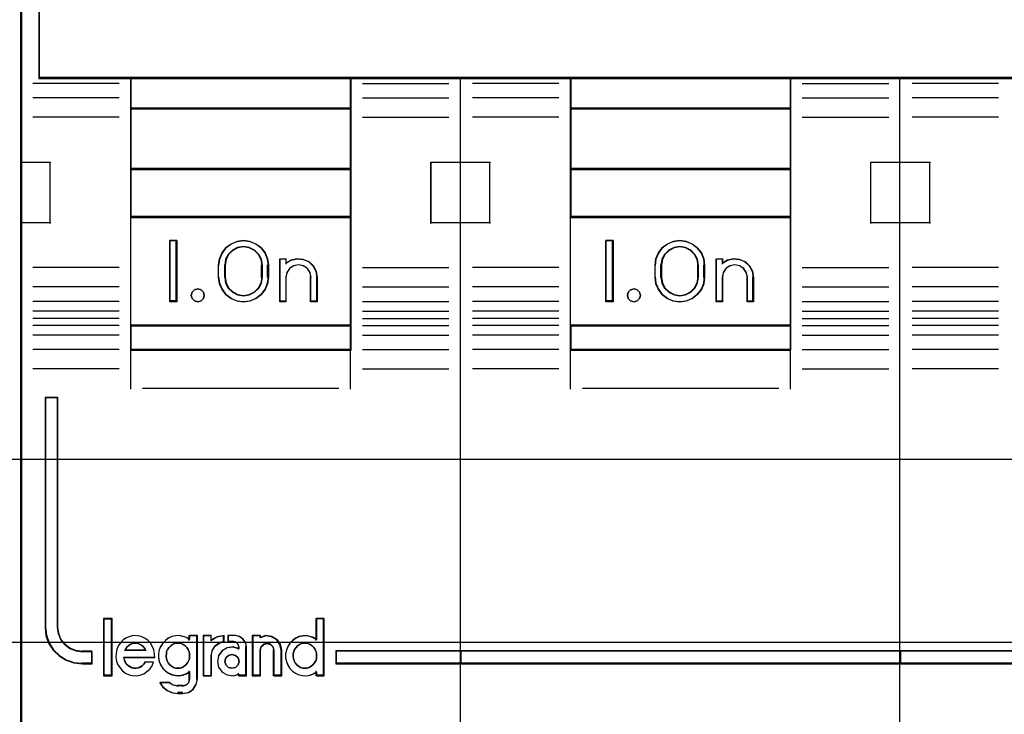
# Model space of a CAD drawing. Extents: x -631805 to -376315, y -40155 to 84873.
# Tile 99 of 256: x -613744 to -613341, y -33094 to -32809. Entities that reach past the tile are written whole.
import ezdxf

# ---------------------------------------------------------------- set-up
doc = ezdxf.new("R2010")
doc.units = 0
doc.header["$MEASUREMENT"] = 0
doc.layers.get('0').update_dxf_attribs({"color": 252})
doc.layers.add('30', color=7, linetype='Continuous')
doc.layers.add('45', color=8, linetype='Continuous')

# ---------------------------------------------------------------- blocks, each defined once
blk = doc.blocks.new('*U1049')
at = {"layer": '30', "color": 7}
blk.add_lwpolyline([(499.9802, -292.478694), (844.087401, -292.478694), (844.087401, -328.453624), (499.9802, -328.453624), (499.9802, -292.478694)], close=True, dxfattribs=at)
for points in [[(499.9802, -292.478694), (844.087401, -292.478694), (844.087401, -328.453624), (499.9802, -328.453624), (499.9802, -292.478694)], [(499.9802, -299.972919), (844.087401, -299.972919), (844.087401, -320.959398), (499.9802, -320.959398), (499.9802, -299.972919)]]:
    blk.add_lwpolyline(points, dxfattribs=at)
blk = doc.blocks.new('*U1051')
at = {"layer": '45', "color": 7}
blk.add_lwpolyline([(617.997449, -268.987078), (636.002237, -268.987078), (636.002237, -268.987078), (636.002237, -352.016739), (636.002237, -352.016739), (617.997449, -352.016739), (617.997449, -352.016739), (599.998509, -352.016739), (599.998509, -352.016739), (599.998509, -268.987078), (599.998509, -268.987078), (617.997449, -268.987078), (617.997449, -268.987078)], close=True, dxfattribs=at)
at = {"layer": '45', "color": 59}
blk.add_lwpolyline([(617.99745, -268.992375), (635.996935, -268.992375), (635.996935, -352.011443), (617.99745, -352.011443), (600.003811, -352.011443), (600.003811, -268.992375), (617.99745, -268.992375)], close=True, dxfattribs=at)
blk = doc.blocks.new('*U1052')
at = {"layer": '45', "color": 7}
for points in [[(653.994119, -268.997671), (635.970424, -268.997671), (635.970424, -351.066058), (653.994119, -351.066058), (672.006668, -351.066058), (690.030363, -351.066058), (690.030363, -268.997671), (672.006668, -268.997671), (653.994119, -268.997671)], [(658.497457, -305.340691), (667.503601, -305.340691), (672.006674, -305.340691), (676.515319, -305.340691), (685.527037, -305.340691), (689.272166, -305.340691), (689.272166, -301.924822), (689.272166, -301.287119), (681.770761, -301.043129), (674.263783, -300.876771), (666.756805, -300.799138), (659.244253, -300.799138), (651.737275, -300.876771), (644.224724, -301.043129), (636.723319, -301.287119), (636.723319, -301.924822), (636.723319, -305.340691), (640.474021, -305.340691), (649.480166, -305.340691), (653.994384, -305.340691), (658.497457, -305.340691)], [(649.506617, -306.59326), (649.506617, -305.303618), (640.471885, -305.303618), (640.471885, -306.59326), (649.506617, -306.59326)], [(658.483027, -305.303618), (658.483027, -306.59326), (667.51776, -306.59326), (667.51776, -305.303618), (658.483027, -305.303618)], [(649.506617, -306.558834), (640.471885, -306.558834), (640.471885, -309.069267), (649.506617, -309.069267), (649.506617, -306.558834)], [(658.483027, -306.558834), (658.483027, -309.069267), (667.51776, -309.069267), (667.51776, -306.558834), (658.483027, -306.558834)], [(649.506617, -311.042129), (649.506617, -309.032193), (640.471885, -309.032193), (640.471885, -311.042129), (649.506617, -311.042129)], [(667.51776, -311.042129), (667.51776, -309.032193), (658.483027, -309.032193), (658.483027, -311.042129), (667.51776, -311.042129)], [(649.506617, -315.485701), (649.506617, -311.007703), (640.471885, -311.007703), (640.471885, -315.485701), (649.506617, -315.485701)], [(658.483027, -311.007703), (658.483027, -315.485701), (667.51776, -315.485701), (667.51776, -311.007703), (658.483027, -311.007703)], [(642.367376, -311.987513), (642.367376, -314.497946), (642.081064, -314.497946), (642.081064, -311.987513), (642.367376, -311.987513)], [(644.079945, -312.991686), (644.119637, -312.735064), (644.221702, -312.495179), (644.38047, -312.283186), (644.59594, -312.126982), (644.839762, -312.026564), (645.100594, -311.987513), (645.361427, -312.026564), (645.610919, -312.126982), (645.820719, -312.283186), (645.985157, -312.495179), (646.087222, -312.735064), (646.121244, -312.991686), (646.121244, -313.493773), (646.087222, -313.755974), (645.985157, -313.99586), (645.820719, -314.202273), (645.610919, -314.358478), (645.361427, -314.464474), (645.100594, -314.497946), (644.839762, -314.464474), (644.59594, -314.358478), (644.38047, -314.202273), (644.221702, -313.99586), (644.119637, -313.755974), (644.079945, -313.493773), (644.079945, -312.991686)], [(660.232711, -311.987513), (660.232711, -314.497946), (659.941097, -314.497946), (659.941097, -311.987513), (660.232711, -311.987513)], [(663.477099, -312.126982), (663.681036, -312.283186), (663.850984, -312.495179), (663.952952, -312.735064), (663.981277, -312.991686), (663.981277, -313.493773), (663.952952, -313.755974), (663.850984, -313.99586), (663.681036, -314.202273), (663.477099, -314.358478), (663.233507, -314.464474), (662.97292, -314.497946), (662.701004, -314.464474), (662.457412, -314.358478), (662.24781, -314.202273), (662.089192, -313.99586), (661.981559, -313.755974), (661.953234, -313.493773), (661.953234, -312.991686), (661.981559, -312.735064), (662.089192, -312.495179), (662.24781, -312.283186), (662.457412, -312.126982), (662.701004, -312.026564), (662.97292, -311.987513), (663.233507, -312.026564), (663.477099, -312.126982)], [(645.874697, -313.49331), (645.874697, -312.989502), (645.834775, -312.754391), (645.726415, -312.552868), (645.555321, -312.384932), (645.338601, -312.272975), (645.099068, -312.23379), (644.859536, -312.272975), (644.654222, -312.384932), (644.477425, -312.552868), (644.369065, -312.754391), (644.329143, -312.989502), (644.329143, -313.49331), (644.369065, -313.72842), (644.477425, -313.941139), (644.654222, -314.103477), (644.859536, -314.209836), (645.099068, -314.249021), (645.338601, -314.209836), (645.555321, -314.103477), (645.726415, -313.941139), (645.834775, -313.72842), (645.874697, -313.49331)], [(663.737382, -313.49331), (663.737382, -312.989502), (663.697449, -312.754391), (663.589061, -312.552868), (663.417922, -312.384932), (663.201146, -312.272975), (662.97296, -312.23379), (662.733365, -312.272975), (662.516589, -312.384932), (662.34545, -312.552868), (662.237062, -312.754391), (662.197129, -312.989502), (662.197129, -313.49331), (662.237062, -313.72842), (662.34545, -313.941139), (662.516589, -314.103477), (662.733365, -314.209836), (662.97296, -314.249021), (663.201146, -314.209836), (663.417922, -314.103477), (663.589061, -313.941139), (663.697449, -313.72842), (663.737382, -313.49331)], [(646.585175, -314.497946), (646.585175, -312.734288), (646.836245, -312.734288), (646.836245, -312.91964), (647.053078, -312.790455), (647.292736, -312.734288), (647.549512, -312.756755), (647.777757, -312.852239), (647.960353, -313.026358), (648.080182, -313.239795), (648.120125, -313.486932), (648.120125, -314.497946), (647.863349, -314.497946), (647.863349, -313.486932), (647.829112, -313.295962), (647.720696, -313.133077), (647.549512, -313.020742), (647.355503, -312.981424), (647.155788, -313.020742), (646.99031, -313.133077), (646.876188, -313.295962), (646.836245, -313.486932), (646.836245, -314.497946), (646.585175, -314.497946)], [(665.410137, -312.756755), (665.637988, -312.852239), (665.825965, -313.026358), (665.93989, -313.239795), (665.985461, -313.486932), (665.985461, -314.497946), (665.734824, -314.497946), (665.734824, -313.486932), (665.689254, -313.295962), (665.581025, -313.133077), (665.415833, -313.020742), (665.216463, -312.981424), (665.02279, -313.020742), (664.851901, -313.133077), (664.743672, -313.295962), (664.709494, -313.486932), (664.709494, -314.497946), (664.453162, -314.497946), (664.453162, -312.734288), (664.709494, -312.734288), (664.709494, -312.91964), (664.91456, -312.790455), (665.165196, -312.734288), (665.410137, -312.756755)], [(643.455715, -314.095783), (643.491415, -314.231809), (643.455715, -314.367834), (643.360513, -314.462461), (643.223661, -314.497946), (643.092758, -314.462461), (642.991606, -314.367834), (642.955906, -314.231809), (642.991606, -314.095783), (643.092758, -314.001156), (643.223661, -313.965671), (643.360513, -314.001156), (643.455715, -314.095783)], [(661.317492, -314.095783), (661.359402, -314.231809), (661.317492, -314.367834), (661.221697, -314.462461), (661.095966, -314.497946), (660.952274, -314.462461), (660.856479, -314.367834), (660.826544, -314.231809), (660.856479, -314.095783), (660.952274, -314.001156), (661.095966, -313.965671), (661.221697, -314.001156), (661.317492, -314.095783)], [(649.506617, -315.451275), (640.471885, -315.451275), (640.471885, -316.476104), (649.506617, -316.476104), (649.506617, -315.451275)], [(658.483027, -315.451275), (658.483027, -316.476104), (667.51776, -316.476104), (667.51776, -315.451275), (658.483027, -315.451275)], [(637.483012, -327.840681), (637.483012, -318.422484), (636.977818, -318.422484), (636.977818, -327.840681), (637.011876, -328.171725), (637.119727, -328.480699), (637.307046, -328.767603), (637.551128, -328.999334), (637.834945, -329.175891), (638.158496, -329.291756), (638.504753, -329.324861), (638.907773, -329.324861), (638.907773, -328.833812), (638.504753, -328.833812), (638.237965, -328.79519), (637.988206, -328.701395), (637.783858, -328.54139), (637.619244, -328.331729), (637.522747, -328.094481), (637.483012, -327.840681)], [(637.483012, -327.840681), (637.483012, -318.422484), (636.977818, -318.422484), (636.977818, -327.840681), (637.011876, -328.171725), (637.119727, -328.480699), (637.307046, -328.767603), (637.551128, -328.999334), (637.834945, -329.175891), (638.158496, -329.291756), (638.504753, -329.324861), (638.907773, -329.324861), (638.907773, -328.833812), (638.504753, -328.833812), (638.237965, -328.79519), (637.988206, -328.701395), (637.783858, -328.54139), (637.619244, -328.331729), (637.522747, -328.094481), (637.483012, -327.840681)], [(639.697782, -329.804173), (639.697782, -327.497647), (639.38496, -327.497647), (639.38496, -329.804173), (639.697782, -329.804173)], [(654.018682, -328.80053), (648.875671, -328.80053), (648.875671, -329.324861), (654.018682, -329.324861), (654.018682, -328.80053)], [(653.981567, -328.80053), (653.981567, -329.324861), (672.01922, -329.324861), (672.01922, -328.80053), (653.981567, -328.80053)], [(672.01922, -329.324861), (672.01922, -328.80053), (653.981567, -328.80053), (653.981567, -329.324861), (672.01922, -329.324861)], [(671.982106, -328.80053), (671.982106, -329.324861), (689.022969, -329.324861), (689.022969, -328.80053), (671.982106, -328.80053)]]:
    blk.add_lwpolyline(points, close=True, dxfattribs=at)
at = {"layer": '45', "color": 139}
for points in [[(653.994119, -268.997671), (635.970424, -268.997671), (635.970424, -351.066058), (653.994119, -351.066058), (672.006668, -351.066058), (690.030363, -351.066058), (690.030363, -268.997671), (672.006668, -268.997671), (653.994119, -268.997671)], [(653.999419, -269.016208), (635.986331, -269.016208), (635.986331, -351.05017), (653.999419, -351.05017), (672.001368, -351.05017), (690.014456, -351.05017), (690.014456, -269.016208), (672.001368, -269.016208), (653.999419, -269.016208)], [(643.491415, -314.231809), (643.455715, -314.095783), (643.360513, -314.001156), (643.223661, -313.965671), (643.092758, -314.001156), (642.991606, -314.095783), (642.955906, -314.231809), (642.991606, -314.367834), (643.092758, -314.462461), (643.223661, -314.497946), (643.360513, -314.462461), (643.455715, -314.367834), (643.491415, -314.231809)], [(661.359402, -314.231809), (661.317492, -314.095783), (661.221697, -314.001156), (661.095966, -313.965671), (660.952274, -314.001156), (660.856479, -314.095783), (660.826544, -314.231809), (660.856479, -314.367834), (660.952274, -314.462461), (661.095966, -314.497946), (661.221697, -314.462461), (661.317492, -314.367834), (661.359402, -314.231809)], [(642.415332, -329.512878), (642.502007, -329.50717), (642.59446, -329.478629), (642.675356, -329.427255), (642.744696, -329.375881), (642.808257, -329.295966), (642.854484, -329.210343), (642.889154, -329.119012), (642.894932, -329.021973), (642.894932, -328.924933), (642.871819, -328.827894), (642.831371, -328.742271), (642.779366, -328.656648), (642.715804, -328.593857), (642.634908, -328.542483), (642.548234, -328.502526), (642.461559, -328.485401), (642.369106, -328.485401), (642.276653, -328.502526), (642.189978, -328.542483), (642.120639, -328.593857), (642.051299, -328.656648), (641.993516, -328.742271), (641.953068, -328.827894), (641.941511, -328.924933), (641.929955, -329.021973), (641.94729, -329.119012), (641.976181, -329.210343), (642.016629, -329.295966), (642.080191, -329.375881), (642.14953, -329.427255), (642.236205, -329.478629), (642.32288, -329.50717), (642.415332, -329.512878)], [(647.616666, -329.512878), (647.703341, -329.50717), (647.790015, -329.478629), (647.87669, -329.427255), (647.94603, -329.375881), (648.009591, -329.295966), (648.055818, -329.210343), (648.090487, -329.119012), (648.096266, -329.021973), (648.096266, -328.924933), (648.073153, -328.827894), (648.032704, -328.742271), (647.9807, -328.656648), (647.917138, -328.593857), (647.836242, -328.542483), (647.749567, -328.502526), (647.657114, -328.485401), (647.57044, -328.485401), (647.477987, -328.502526), (647.391312, -328.542483), (647.316194, -328.593857), (647.252633, -328.656648), (647.19485, -328.742271), (647.16018, -328.827894), (647.131288, -328.924933), (647.131288, -329.021973), (647.148623, -329.119012), (647.171737, -329.210343), (647.217963, -329.295966), (647.281524, -329.375881), (647.350864, -329.427255), (647.437539, -329.478629), (647.524213, -329.50717), (647.616666, -329.512878)], [(644.917673, -329.231138), (644.876203, -329.084399), (644.769567, -328.984616), (644.627384, -328.943529), (644.485202, -328.984616), (644.378566, -329.084399), (644.337096, -329.231138), (644.378566, -329.372008), (644.485202, -329.477661), (644.627384, -329.512878), (644.769567, -329.477661), (644.876203, -329.372008), (644.917673, -329.231138)]]:
    blk.add_lwpolyline(points, close=True, dxfattribs=at)
for points in [[(636.723319, -297.478375), (636.723319, -305.340691)], [(640.005302, -305.557839), (636.47147, -305.557839)], [(689.272166, -305.303618), (636.723319, -305.303618)], [(640.471885, -305.303618), (640.471885, -316.476104)], [(640.471885, -305.303618), (649.506617, -305.303618)], [(649.472154, -305.303618), (649.472154, -316.476104)], [(649.978502, -305.557839), (653.509682, -305.557839)], [(653.981567, -351.066058), (653.981567, -305.303618)], [(658.011143, -305.557839), (654.477311, -305.557839)], [(658.483027, -305.303618), (658.483027, -316.476104)], [(658.483027, -305.303618), (667.51776, -305.303618)], [(667.483296, -305.303618), (667.483296, -316.476104)], [(667.984342, -305.557839), (671.523476, -305.557839)], [(671.982106, -351.066058), (671.982106, -305.303618)], [(676.022285, -305.557839), (672.488453, -305.557839)], [(640.005302, -306.145725), (636.47147, -306.145725)], [(649.978502, -306.145725), (653.509682, -306.145725)], [(658.011143, -306.145725), (654.477311, -306.145725)], [(667.984342, -306.145725), (671.523476, -306.145725)], [(676.022285, -306.145725), (672.488453, -306.145725)], [(640.471885, -306.558834), (649.506617, -306.558834)], [(658.483027, -306.558834), (667.51776, -306.558834)], [(640.005302, -306.937518), (636.47147, -306.937518)], [(649.978502, -306.937518), (653.509682, -306.937518)], [(658.011143, -306.937518), (654.477311, -306.937518)], [(667.984342, -306.937518), (671.523476, -306.937518)], [(676.022285, -306.937518), (672.488453, -306.937518)], [(635.970424, -308.78062), (637.208458, -308.78062)], [(637.173995, -308.78062), (637.173995, -311.285757)], [(652.772694, -311.285757), (652.772694, -308.78062)], [(652.772694, -308.78062), (654.018682, -308.78062)], [(653.981567, -308.78062), (655.214299, -308.78062)], [(655.179836, -308.78062), (655.179836, -311.285757)], [(670.786488, -311.285757), (670.786488, -308.78062)], [(670.786488, -308.78062), (672.01922, -308.78062)], [(671.982106, -308.78062), (673.228093, -308.78062)], [(673.190978, -308.78062), (673.190978, -311.285757)], [(640.471885, -309.032193), (649.506617, -309.032193)], [(658.483027, -309.032193), (667.51776, -309.032193)], [(635.970424, -311.248683), (637.208458, -311.248683)], [(640.471885, -311.007703), (649.506617, -311.007703)], [(652.772694, -311.248683), (654.018682, -311.248683)], [(653.981567, -311.248683), (655.214299, -311.248683)], [(658.483027, -311.007703), (667.51776, -311.007703)], [(670.786488, -311.248683), (672.01922, -311.248683)], [(671.982106, -311.248683), (673.228093, -311.248683)], [(642.367376, -311.987513), (642.081064, -311.987513)], [(642.081064, -311.987513), (642.081064, -314.497946)], [(642.330261, -311.987513), (642.330261, -314.497946)], [(646.121244, -313.012342), (646.087222, -312.750441), (645.985157, -312.505621), (645.820719, -312.289268), (645.610919, -312.12985), (645.361427, -312.027368), (645.100594, -311.987513), (644.839762, -312.027368), (644.59594, -312.12985), (644.38047, -312.289268), (644.221702, -312.505621), (644.119637, -312.750441), (644.079945, -313.012342)], [(660.232711, -311.987513), (659.941097, -311.987513)], [(659.941097, -311.987513), (659.941097, -314.497946)], [(660.198248, -311.987513), (660.198248, -314.497946)], [(663.981277, -313.012342), (663.952952, -312.750441), (663.850984, -312.505621), (663.681036, -312.289268), (663.477099, -312.12985), (663.233507, -312.027368), (662.97292, -311.987513), (662.701004, -312.027368), (662.457412, -312.12985), (662.24781, -312.289268), (662.089192, -312.505621), (661.981559, -312.750441), (661.953234, -313.012342)], [(645.874697, -313.012342), (645.834775, -312.770126), (645.726415, -312.562512), (645.555321, -312.3895), (645.338601, -312.274159), (645.099068, -312.23379), (644.859536, -312.274159), (644.654222, -312.3895), (644.477425, -312.562512), (644.369065, -312.770126), (644.329143, -313.012342)], [(663.737382, -313.012342), (663.697449, -312.770126), (663.589061, -312.562512), (663.417922, -312.3895), (663.201146, -312.274159), (662.97296, -312.23379), (662.733365, -312.274159), (662.516589, -312.3895), (662.34545, -312.562512), (662.237062, -312.770126), (662.197129, -313.012342)], [(646.585175, -312.734288), (646.866185, -312.734288)], [(646.585175, -312.734288), (646.585175, -314.497946)], [(646.831721, -312.734288), (646.831721, -312.951435)], [(648.120125, -313.507543), (648.080041, -313.253638), (647.95979, -313.034357), (647.776551, -312.855469), (647.547501, -312.75737), (647.28982, -312.734288), (647.049318, -312.791993), (646.831721, -312.924716)], [(664.453162, -312.734288), (664.739474, -312.734288)], [(664.453162, -312.734288), (664.453162, -314.497946)], [(664.702359, -312.734288), (664.702359, -312.951435)], [(665.985461, -313.507543), (665.939636, -313.253638), (665.825073, -313.034357), (665.636045, -312.855469), (665.406919, -312.75737), (665.16061, -312.734288), (664.908572, -312.791993), (664.702359, -312.924716)], [(640.005302, -313.097082), (636.47147, -313.097082)], [(644.079945, -313.507543), (644.079945, -312.977916)], [(644.329143, -313.507543), (644.329143, -312.977916)], [(645.840234, -313.507543), (645.840234, -312.977916)], [(646.084129, -313.507543), (646.084129, -312.977916)], [(647.868277, -313.507543), (647.833725, -313.307462), (647.724311, -313.136804), (647.551551, -313.019109), (647.355758, -312.977916), (647.154205, -313.019109), (646.987205, -313.136804), (646.872032, -313.307462), (646.831721, -313.507543)], [(649.978502, -313.097082), (653.509682, -313.097082)], [(658.011143, -313.097082), (654.477311, -313.097082)], [(661.953234, -313.507543), (661.953234, -312.977916)], [(662.197129, -313.507543), (662.197129, -312.977916)], [(663.700267, -313.507543), (663.700267, -312.977916)], [(663.946814, -313.507543), (663.946814, -312.977916)], [(665.741565, -313.507543), (665.695378, -313.307462), (665.585684, -313.136804), (665.418257, -313.019109), (665.216189, -312.977916), (665.019894, -313.019109), (664.846693, -313.136804), (664.736999, -313.307462), (664.702359, -313.507543)], [(667.984342, -313.097082), (671.523476, -313.097082)], [(676.022285, -313.097082), (672.488453, -313.097082)], [(644.079945, -313.470469), (644.119637, -313.738755), (644.221702, -313.984208), (644.38047, -314.195411), (644.59594, -314.355241), (644.839762, -314.463697), (645.100594, -314.497946), (645.361427, -314.463697), (645.610919, -314.355241), (645.820719, -314.195411), (645.985157, -313.984208), (646.087222, -313.738755), (646.121244, -313.470469)], [(644.329143, -313.470469), (644.369065, -313.712686), (644.477425, -313.931834), (644.654222, -314.099078), (644.859536, -314.208652), (645.099068, -314.249021), (645.338601, -314.208652), (645.555321, -314.099078), (645.726415, -313.931834), (645.834775, -313.712686), (645.874697, -313.470469)], [(646.831721, -313.470469), (646.831721, -314.497946)], [(647.833813, -313.470469), (647.833813, -314.497946)], [(648.083011, -313.470469), (648.083011, -314.497946)], [(661.953234, -313.470469), (661.981559, -313.738755), (662.089192, -313.984208), (662.24781, -314.195411), (662.457412, -314.355241), (662.701004, -314.463697), (662.97292, -314.497946), (663.233507, -314.463697), (663.477099, -314.355241), (663.681036, -314.195411), (663.850984, -313.984208), (663.952952, -313.738755), (663.981277, -313.470469)], [(662.197129, -313.470469), (662.237062, -313.712686), (662.34545, -313.931834), (662.516589, -314.099078), (662.733365, -314.208652), (662.97296, -314.249021), (663.201146, -314.208652), (663.417922, -314.099078), (663.589061, -313.931834), (663.697449, -313.712686), (663.737382, -313.470469)], [(664.702359, -313.470469), (664.702359, -314.497946)], [(665.707102, -313.470469), (665.707102, -314.497946)], [(665.950997, -313.470469), (665.950997, -314.497946)], [(640.005302, -313.883579), (636.47147, -313.883579)], [(649.978502, -313.883579), (653.509682, -313.883579)], [(658.011143, -313.883579), (654.477311, -313.883579)], [(667.984342, -313.883579), (671.523476, -313.883579)], [(676.022285, -313.883579), (672.488453, -313.883579)], [(640.005302, -314.484706), (636.47147, -314.484706)], [(642.367376, -314.460872), (642.081064, -314.460872)], [(646.585175, -314.460872), (646.866185, -314.460872)], [(647.833813, -314.460872), (648.120125, -314.460872)], [(649.978502, -314.484706), (653.509682, -314.484706)], [(658.011143, -314.484706), (654.477311, -314.484706)], [(660.232711, -314.460872), (659.941097, -314.460872)], [(664.453162, -314.460872), (664.739474, -314.460872)], [(665.707102, -314.460872), (665.985461, -314.460872)], [(667.984342, -314.484706), (671.523476, -314.484706)], [(676.022285, -314.484706), (672.488453, -314.484706)], [(640.005302, -314.879278), (636.47147, -314.879278)], [(649.978502, -314.879278), (653.509682, -314.879278)], [(658.011143, -314.879278), (654.477311, -314.879278)], [(667.984342, -314.879278), (671.523476, -314.879278)], [(676.022285, -314.879278), (672.488453, -314.879278)], [(640.005302, -315.175869), (636.47147, -315.175869)], [(649.978502, -315.175869), (653.509682, -315.175869)], [(658.011143, -315.175869), (654.477311, -315.175869)], [(667.984342, -315.175869), (671.523476, -315.175869)], [(676.022285, -315.175869), (672.488453, -315.175869)], [(640.005302, -315.461868), (636.47147, -315.461868)], [(640.471885, -315.451275), (649.506617, -315.451275)], [(649.978502, -315.461868), (653.509682, -315.461868)], [(658.011143, -315.461868), (654.477311, -315.461868)], [(658.483027, -315.451275), (667.51776, -315.451275)], [(667.984342, -315.461868), (671.523476, -315.461868)], [(676.022285, -315.461868), (672.488453, -315.461868)], [(640.005302, -315.869681), (636.47147, -315.869681)], [(649.978502, -315.869681), (653.509682, -315.869681)], [(658.011143, -315.869681), (654.477311, -315.869681)], [(667.984342, -315.869681), (671.523476, -315.869681)], [(676.022285, -315.869681), (672.488453, -315.869681)], [(640.005302, -316.457567), (636.47147, -316.457567)], [(640.471885, -316.441678), (649.506617, -316.441678)], [(640.471885, -316.441678), (640.471885, -318.078226)], [(649.472154, -316.441678), (649.472154, -318.078226)], [(649.978502, -316.457567), (653.509682, -316.457567)], [(658.011143, -316.457567), (654.477311, -316.457567)], [(658.483027, -316.441678), (667.51776, -316.441678)], [(658.483027, -316.441678), (658.483027, -318.078226)], [(667.483296, -316.441678), (667.483296, -318.078226)], [(667.984342, -316.457567), (671.523476, -316.457567)], [(676.022285, -316.457567), (672.488453, -316.457567)], [(640.005302, -317.244063), (636.47147, -317.244063)], [(649.978502, -317.244063), (653.509682, -317.244063)], [(658.011143, -317.244063), (654.477311, -317.244063)], [(667.984342, -317.244063), (671.523476, -317.244063)], [(676.022285, -317.244063), (672.488453, -317.244063)], [(640.964977, -318.041152), (649.010873, -318.041152)], [(658.978771, -318.041152), (667.022016, -318.041152)], [(636.977818, -318.422484), (636.977818, -327.844552)], [(636.977818, -318.422484), (637.510677, -318.422484)], [(637.473562, -318.422484), (637.473562, -327.844552)], [(639.369053, -327.47911), (639.369053, -329.820062)], [(639.369053, -327.47911), (639.716339, -327.47911)], [(639.679225, -327.47911), (639.679225, -329.820062)], [(648.061802, -327.47911), (648.061802, -328.37418)], [(648.061802, -327.47911), (648.403786, -327.47911)], [(648.369323, -327.47911), (648.369323, -329.820062)], [(636.977818, -327.810127), (637.012055, -328.147986), (637.120472, -328.46332), (637.308774, -328.756132), (637.554138, -328.992633), (637.839445, -329.172824), (638.164694, -329.291075), (638.512768, -329.324861)], [(637.473562, -327.810127), (637.513976, -328.072027), (637.612123, -328.316848), (637.779551, -328.5332), (637.987392, -328.698312), (638.24142, -328.795101), (638.512768, -328.834955)], [(641.463372, -329.072384), (641.451989, -328.914978), (641.429222, -328.763194), (641.366614, -328.611409), (641.286931, -328.482112), (641.17879, -328.364057), (641.047882, -328.274111), (640.90559, -328.212273), (640.751916, -328.184165), (640.598241, -328.172921), (640.444566, -328.206651), (640.307967, -328.268489), (640.177059, -328.352814), (640.068917, -328.465247), (639.972159, -328.594544), (639.915243, -328.746329), (639.881093, -328.898113), (639.875401, -329.055519), (639.90386, -329.218547), (639.960776, -329.370331), (640.046151, -329.499629), (640.142909, -329.623305), (640.273817, -329.713251), (640.416108, -329.780711), (640.5584, -329.808819), (640.712074, -329.820062), (640.865749, -329.797575), (641.013732, -329.735737), (641.14464, -329.651413), (641.258473, -329.544602), (641.355231, -329.415304), (641.417839, -329.269141)], [(642.894932, -328.341571), (642.768829, -328.257246), (642.619797, -328.206651), (642.465034, -328.172921), (642.321735, -328.184165), (642.166972, -328.212273), (642.023672, -328.279733), (641.903301, -328.3753), (641.794394, -328.487733), (641.708414, -328.617031), (641.651094, -328.763194), (641.622434, -328.9206), (641.622434, -329.078005), (641.651094, -329.235411), (641.708414, -329.375952), (641.794394, -329.516493), (641.903301, -329.628926), (642.023672, -329.713251), (642.166972, -329.780711), (642.321735, -329.808819), (642.465034, -329.820062), (642.619797, -329.797575), (642.768829, -329.741359), (642.894932, -329.657034)], [(642.860468, -328.172921), (642.860468, -328.37418)], [(642.860468, -328.172921), (643.213056, -328.172921)], [(643.178593, -328.172921), (643.178593, -329.973654)], [(643.443697, -328.172921), (643.443697, -329.820062)], [(643.443697, -328.172921), (643.790982, -328.172921)], [(644.305283, -328.172921), (644.013007, -328.232504), (643.756519, -328.384772)], [(643.756519, -328.172921), (643.756519, -328.384772)], [(644.268169, -328.172921), (644.268169, -328.440383)], [(644.464346, -328.172921), (644.464346, -328.440383)], [(644.766564, -328.172921), (644.464346, -328.172921)], [(645.222542, -328.670771), (645.192637, -328.481114), (645.078998, -328.321091), (644.917511, -328.214409), (644.7321, -328.172921)], [(645.461135, -328.172921), (645.461135, -329.820062)], [(645.461135, -328.172921), (645.813723, -328.172921)], [(646.667357, -328.784641), (646.609311, -328.539953), (646.470002, -328.341872), (646.255233, -328.207877), (646.011442, -328.172921), (645.77926, -328.248658)], [(645.77926, -328.172921), (645.77926, -328.278847)], [(648.096266, -328.341571), (647.964705, -328.257246), (647.827424, -328.206651), (647.672984, -328.172921), (647.524263, -328.184165), (647.369822, -328.212273), (647.226821, -328.279733), (647.106701, -328.3753), (646.99802, -328.487733), (646.91222, -328.617031), (646.855019, -328.763194), (646.826419, -328.9206), (646.826419, -329.078005), (646.855019, -329.235411), (646.91222, -329.375952), (646.99802, -329.516493), (647.106701, -329.628926), (647.226821, -329.713251), (647.369822, -329.780711), (647.524263, -329.808819), (647.672984, -329.820062), (647.827424, -329.797575), (647.964705, -329.741359), (648.096266, -329.657034)], [(641.102831, -328.784641), (641.056287, -328.697631), (640.992288, -328.62305), (640.922472, -328.5609), (640.841019, -328.52361), (640.753748, -328.48632), (640.666478, -328.480105), (640.579207, -328.48632), (640.491936, -328.52361), (640.416302, -328.5609), (640.346485, -328.62305), (640.282487, -328.697631), (640.235942, -328.784641)], [(644.305283, -328.403309), (644.096514, -328.479374), (643.911604, -328.61395), (643.798273, -328.801185), (643.756519, -329.017677)], [(644.464346, -328.403309), (644.684382, -328.403309)], [(644.917673, -328.670771), (644.879043, -328.53704), (644.78247, -328.441518), (644.647267, -328.403309)], [(646.354535, -328.784641), (646.31302, -328.629265), (646.212199, -328.52361), (646.069863, -328.480105), (645.921596, -328.52361), (645.808913, -328.629265), (645.77926, -328.784641)], [(638.475654, -328.80053), (638.907773, -328.80053)], [(638.873309, -328.80053), (638.873309, -329.324861)], [(640.235942, -328.750215), (641.102831, -328.750215)], [(643.443697, -329.820062), (643.790982, -329.820062), (643.790982, -328.980603)], [(644.917673, -328.709974), (644.679686, -328.636345), (644.435895, -328.670327), (644.226931, -328.789266), (644.076012, -328.993159), (644.029576, -329.231035), (644.076012, -329.468912), (644.226931, -329.667142), (644.435895, -329.78608), (644.679686, -329.820062), (644.917673, -329.752097)], [(644.880558, -328.636345), (644.880558, -328.742271)], [(645.188079, -328.636345), (645.188079, -329.820062)], [(645.77926, -328.750215), (645.77926, -329.820062)], [(646.31742, -328.750215), (646.31742, -329.820062)], [(646.630243, -328.750215), (646.630243, -329.820062)], [(648.875671, -328.80053), (689.022969, -328.80053)], [(648.875671, -328.80053), (648.875671, -329.324861)], [(638.475654, -329.290435), (638.907773, -329.290435)], [(640.190875, -329.052103), (641.463372, -329.052103)], [(640.190875, -329.052103), (640.214093, -329.159816), (640.24892, -329.249578), (640.301161, -329.327371), (640.370816, -329.39918), (640.440471, -329.447053), (640.527539, -329.488942), (640.614607, -329.512878), (640.701676, -329.512878), (640.794549, -329.50091), (640.881617, -329.465005), (640.951272, -329.411149), (641.020926, -329.345323), (641.078972, -329.261546)], [(641.044508, -329.245417), (641.418305, -329.245417)], [(648.875671, -329.290435), (689.022969, -329.290435)], [(639.369053, -329.785636), (639.716339, -329.785636)], [(642.860468, -329.6241), (642.860468, -329.973654)], [(644.880558, -329.719433), (644.880558, -329.820062)], [(644.880558, -329.785636), (645.222542, -329.785636)], [(645.461135, -329.785636), (645.813723, -329.785636)], [(646.31742, -329.785636), (646.667357, -329.785636)], [(648.061802, -329.6241), (648.061802, -329.820062)], [(648.061802, -329.785636), (648.403786, -329.785636)], [(641.667502, -330.076931), (641.802017, -330.266793), (641.983319, -330.421055), (642.199713, -330.515986), (642.433652, -330.545651)], [(641.667502, -330.076931), (642.089017, -330.076931)], [(642.051902, -330.076931), (642.224305, -330.195104), (642.433652, -330.243764)], [(642.396537, -330.209338), (642.621875, -330.209338)], [(642.587412, -330.545651), (642.829406, -330.499003), (643.030085, -330.376553), (643.165838, -330.166637), (643.213056, -329.939228)], [(642.587412, -330.243764), (642.74431, -330.200259), (642.857276, -330.094604), (642.894932, -329.939228)], [(642.621875, -330.511226), (642.396537, -330.511226)]]:
    blk.add_lwpolyline(points, dxfattribs=at)
at = {"layer": '45', "color": 59}
for points in [[(658.497457, -305.340691), (667.503601, -305.340691), (672.006674, -305.340691), (676.515319, -305.340691), (685.527037, -305.340691), (689.272166, -305.340691), (689.272166, -301.924822), (689.272166, -301.287119), (681.770761, -301.043129), (674.263783, -300.876771), (666.756805, -300.799138), (659.244253, -300.799138), (651.737275, -300.876771), (644.224724, -301.043129), (636.723319, -301.287119), (636.723319, -301.924822), (636.723319, -305.340691), (640.474021, -305.340691), (649.480166, -305.340691), (653.994384, -305.340691), (658.497457, -305.340691)], [(658.500181, -305.322154), (667.500874, -305.322154), (672.00122, -305.322154), (676.507136, -305.322154), (685.513398, -305.322154), (689.25626, -305.322154), (689.25626, -301.932178), (689.25626, -301.299309), (681.759396, -301.057168), (674.256963, -300.892072), (666.754529, -300.815027), (659.246526, -300.815027), (651.744092, -300.892072), (644.236089, -301.057168), (636.739225, -301.299309), (636.739225, -301.932178), (636.739225, -305.322154), (640.487657, -305.322154), (649.488349, -305.322154), (653.999835, -305.322154), (658.500181, -305.322154)], [(649.506617, -306.59326), (649.506617, -305.303618), (640.471885, -305.303618), (640.471885, -306.59326), (649.506617, -306.59326)], [(649.490711, -306.577371), (649.490711, -305.319506), (640.487791, -305.319506), (640.487791, -306.577371), (649.490711, -306.577371)], [(658.483027, -305.303618), (658.483027, -306.59326), (667.51776, -306.59326), (667.51776, -305.303618), (658.483027, -305.303618)], [(658.498933, -305.319506), (658.498933, -306.577371), (667.501854, -306.577371), (667.501854, -305.319506), (658.498933, -305.319506)], [(649.506617, -306.558834), (640.471885, -306.558834), (640.471885, -309.069267), (649.506617, -309.069267), (649.506617, -306.558834)], [(649.490711, -306.574723), (640.487791, -306.574723), (640.487791, -309.05073), (649.490711, -309.05073), (649.490711, -306.574723)], [(658.483027, -306.558834), (658.483027, -309.069267), (667.51776, -309.069267), (667.51776, -306.558834), (658.483027, -306.558834)], [(658.498933, -306.574723), (658.498933, -309.05073), (667.501854, -309.05073), (667.501854, -306.574723), (658.498933, -306.574723)], [(649.506617, -311.042129), (649.506617, -309.032193), (640.471885, -309.032193), (640.471885, -311.042129), (649.506617, -311.042129)], [(649.490711, -311.02624), (649.490711, -309.05073), (640.487791, -309.05073), (640.487791, -311.02624), (649.490711, -311.02624)], [(667.51776, -311.042129), (667.51776, -309.032193), (658.483027, -309.032193), (658.483027, -311.042129), (667.51776, -311.042129)], [(667.501854, -311.02624), (667.501854, -309.05073), (658.498933, -309.05073), (658.498933, -311.02624), (667.501854, -311.02624)], [(649.506617, -315.485701), (649.506617, -311.007703), (640.471885, -311.007703), (640.471885, -315.485701), (649.506617, -315.485701)], [(658.483027, -311.007703), (658.483027, -315.485701), (667.51776, -315.485701), (667.51776, -311.007703), (658.483027, -311.007703)], [(642.367376, -311.987513), (642.367376, -314.497946), (642.081064, -314.497946), (642.081064, -311.987513), (642.367376, -311.987513)], [(644.079945, -312.991686), (644.119637, -312.735064), (644.221702, -312.495179), (644.38047, -312.283186), (644.59594, -312.126982), (644.839762, -312.026564), (645.100594, -311.987513), (645.361427, -312.026564), (645.610919, -312.126982), (645.820719, -312.283186), (645.985157, -312.495179), (646.087222, -312.735064), (646.121244, -312.991686), (646.121244, -313.493773), (646.087222, -313.755974), (645.985157, -313.99586), (645.820719, -314.202273), (645.610919, -314.358478), (645.361427, -314.464474), (645.100594, -314.497946), (644.839762, -314.464474), (644.59594, -314.358478), (644.38047, -314.202273), (644.221702, -313.99586), (644.119637, -313.755974), (644.079945, -313.493773), (644.079945, -312.991686)], [(660.232711, -311.987513), (660.232711, -314.497946), (659.941097, -314.497946), (659.941097, -311.987513), (660.232711, -311.987513)], [(663.477099, -312.126982), (663.681036, -312.283186), (663.850984, -312.495179), (663.952952, -312.735064), (663.981277, -312.991686), (663.981277, -313.493773), (663.952952, -313.755974), (663.850984, -313.99586), (663.681036, -314.202273), (663.477099, -314.358478), (663.233507, -314.464474), (662.97292, -314.497946), (662.701004, -314.464474), (662.457412, -314.358478), (662.24781, -314.202273), (662.089192, -313.99586), (661.981559, -313.755974), (661.953234, -313.493773), (661.953234, -312.991686), (661.981559, -312.735064), (662.089192, -312.495179), (662.24781, -312.283186), (662.457412, -312.126982), (662.701004, -312.026564), (662.97292, -311.987513), (663.233507, -312.026564), (663.477099, -312.126982)], [(645.874697, -313.49331), (645.874697, -312.989502), (645.834775, -312.754391), (645.726415, -312.552868), (645.555321, -312.384932), (645.338601, -312.272975), (645.099068, -312.23379), (644.859536, -312.272975), (644.654222, -312.384932), (644.477425, -312.552868), (644.369065, -312.754391), (644.329143, -312.989502), (644.329143, -313.49331), (644.369065, -313.72842), (644.477425, -313.941139), (644.654222, -314.103477), (644.859536, -314.209836), (645.099068, -314.249021), (645.338601, -314.209836), (645.555321, -314.103477), (645.726415, -313.941139), (645.834775, -313.72842), (645.874697, -313.49331)], [(645.858791, -313.489337), (645.858791, -312.993474), (645.819759, -312.762071), (645.713815, -312.563726), (645.546536, -312.398438), (645.334649, -312.288246), (645.100457, -312.249679), (644.866266, -312.288246), (644.665531, -312.398438), (644.492676, -312.563726), (644.386732, -312.762071), (644.3477, -312.993474), (644.3477, -313.489337), (644.386732, -313.72074), (644.492676, -313.930105), (644.665531, -314.089883), (644.866266, -314.194565), (645.100457, -314.233133), (645.334649, -314.194565), (645.546536, -314.089883), (645.713815, -313.930105), (645.819759, -313.72074), (645.858791, -313.489337)], [(663.737382, -313.49331), (663.737382, -312.989502), (663.697449, -312.754391), (663.589061, -312.552868), (663.417922, -312.384932), (663.201146, -312.272975), (662.97296, -312.23379), (662.733365, -312.272975), (662.516589, -312.384932), (662.34545, -312.552868), (662.237062, -312.754391), (662.197129, -312.989502), (662.197129, -313.49331), (662.237062, -313.72842), (662.34545, -313.941139), (662.516589, -314.103477), (662.733365, -314.209836), (662.97296, -314.249021), (663.201146, -314.209836), (663.417922, -314.103477), (663.589061, -313.941139), (663.697449, -313.72842), (663.737382, -313.49331)], [(663.718824, -313.489337), (663.718824, -312.993474), (663.679785, -312.762071), (663.573823, -312.563726), (663.406513, -312.398438), (663.194587, -312.288246), (662.971507, -312.249679), (662.737273, -312.288246), (662.525347, -312.398438), (662.358038, -312.563726), (662.252075, -312.762071), (662.213036, -312.993474), (662.213036, -313.489337), (662.252075, -313.72074), (662.358038, -313.930105), (662.525347, -314.089883), (662.737273, -314.194565), (662.971507, -314.233133), (663.194587, -314.194565), (663.406513, -314.089883), (663.573823, -313.930105), (663.679785, -313.72074), (663.718824, -313.489337)], [(646.585175, -314.497946), (646.585175, -312.734288), (646.836245, -312.734288), (646.836245, -312.91964), (647.053078, -312.790455), (647.292736, -312.734288), (647.549512, -312.756755), (647.777757, -312.852239), (647.960353, -313.026358), (648.080182, -313.239795), (648.120125, -313.486932), (648.120125, -314.497946), (647.863349, -314.497946), (647.863349, -313.486932), (647.829112, -313.295962), (647.720696, -313.133077), (647.549512, -313.020742), (647.355503, -312.981424), (647.155788, -313.020742), (646.99031, -313.133077), (646.876188, -313.295962), (646.836245, -313.486932), (646.836245, -314.497946), (646.585175, -314.497946)], [(665.410137, -312.756755), (665.637988, -312.852239), (665.825965, -313.026358), (665.93989, -313.239795), (665.985461, -313.486932), (665.985461, -314.497946), (665.734824, -314.497946), (665.734824, -313.486932), (665.689254, -313.295962), (665.581025, -313.133077), (665.415833, -313.020742), (665.216463, -312.981424), (665.02279, -313.020742), (664.851901, -313.133077), (664.743672, -313.295962), (664.709494, -313.486932), (664.709494, -314.497946), (664.453162, -314.497946), (664.453162, -312.734288), (664.709494, -312.734288), (664.709494, -312.91964), (664.91456, -312.790455), (665.165196, -312.734288), (665.410137, -312.756755)], [(643.455715, -314.095783), (643.491415, -314.231809), (643.455715, -314.367834), (643.360513, -314.462461), (643.223661, -314.497946), (643.092758, -314.462461), (642.991606, -314.367834), (642.955906, -314.231809), (642.991606, -314.095783), (643.092758, -314.001156), (643.223661, -313.965671), (643.360513, -314.001156), (643.455715, -314.095783)], [(661.317492, -314.095783), (661.359402, -314.231809), (661.317492, -314.367834), (661.221697, -314.462461), (661.095966, -314.497946), (660.952274, -314.462461), (660.856479, -314.367834), (660.826544, -314.231809), (660.856479, -314.095783), (660.952274, -314.001156), (661.095966, -313.965671), (661.221697, -314.001156), (661.317492, -314.095783)], [(649.506617, -315.451275), (640.471885, -315.451275), (640.471885, -316.476104), (649.506617, -316.476104), (649.506617, -315.451275)], [(649.490711, -315.467164), (640.487791, -315.467164), (640.487791, -316.460215), (649.490711, -316.460215), (649.490711, -315.467164)], [(658.483027, -315.451275), (658.483027, -316.476104), (667.51776, -316.476104), (667.51776, -315.451275), (658.483027, -315.451275)], [(658.498933, -315.467164), (658.498933, -316.460215), (667.501854, -316.460215), (667.501854, -315.467164), (658.498933, -315.467164)], [(637.483012, -327.840681), (637.483012, -318.422484), (636.977818, -318.422484), (636.977818, -327.840681), (637.011876, -328.171725), (637.119727, -328.480699), (637.307046, -328.767603), (637.551128, -328.999334), (637.834945, -329.175891), (638.158496, -329.291756), (638.504753, -329.324861), (638.907773, -329.324861), (638.907773, -328.833812), (638.504753, -328.833812), (638.237965, -328.79519), (637.988206, -328.701395), (637.783858, -328.54139), (637.619244, -328.331729), (637.522747, -328.094481), (637.483012, -327.840681)], [(637.483012, -327.840681), (637.483012, -318.422484), (636.977818, -318.422484), (636.977818, -327.840681), (637.011876, -328.171725), (637.119727, -328.480699), (637.307046, -328.767603), (637.551128, -328.999334), (637.834945, -329.175891), (638.158496, -329.291756), (638.504753, -329.324861), (638.907773, -329.324861), (638.907773, -328.833812), (638.504753, -328.833812), (638.237965, -328.79519), (637.988206, -328.701395), (637.783858, -328.54139), (637.619244, -328.331729), (637.522747, -328.094481), (637.483012, -327.840681)], [(637.492548, -327.829118), (637.492548, -318.438373), (636.996376, -318.438373), (636.996376, -327.829118), (637.029825, -328.159197), (637.13575, -328.467271), (637.319724, -328.753339), (637.559448, -328.984394), (637.838197, -329.160436), (638.15597, -329.275964), (638.496044, -329.308972), (638.891867, -329.308972), (638.891867, -328.819355), (638.496044, -328.819355), (638.23402, -328.780846), (637.988721, -328.687323), (637.788022, -328.527785), (637.626348, -328.318735), (637.531573, -328.082178), (637.492548, -327.829118)], [(637.492548, -327.829118), (637.492548, -318.438373), (636.996376, -318.438373), (636.996376, -327.829118), (637.029825, -328.159197), (637.13575, -328.467271), (637.319724, -328.753339), (637.559448, -328.984394), (637.838197, -329.160436), (638.15597, -329.275964), (638.496044, -329.308972), (638.891867, -329.308972), (638.891867, -328.819355), (638.496044, -328.819355), (638.23402, -328.780846), (637.988721, -328.687323), (637.788022, -328.527785), (637.626348, -328.318735), (637.531573, -328.082178), (637.492548, -327.829118)], [(639.716339, -329.820062), (639.716339, -327.47911), (639.369053, -327.47911), (639.369053, -329.820062), (639.716339, -329.820062)], [(646.826419, -328.926142), (646.826419, -329.082578), (646.854892, -329.239014), (646.911836, -329.378689), (646.997253, -329.518364), (647.105448, -329.630104), (647.225032, -329.713909), (647.367393, -329.780953), (647.521144, -329.808888), (647.6692, -329.820062), (647.822951, -329.797714), (647.959618, -329.741844), (648.09059, -329.658039), (648.09059, -329.820062), (648.403786, -329.820062), (648.403786, -327.47911), (648.09059, -327.47911), (648.09059, -328.350681), (647.959618, -328.266876), (647.822951, -328.216593), (647.6692, -328.183071), (647.521144, -328.194245), (647.367393, -328.22218), (647.225032, -328.289224), (647.105448, -328.384203), (646.997253, -328.495943), (646.911836, -328.624444), (646.854892, -328.769706), (646.826419, -328.926142)], [(639.881093, -328.898113), (639.875401, -329.055519), (639.90386, -329.218547), (639.960776, -329.370331), (640.046151, -329.499629), (640.142909, -329.623305), (640.273817, -329.713251), (640.416108, -329.780711), (640.5584, -329.808819), (640.712074, -329.820062), (640.865749, -329.797575), (641.013732, -329.735737), (641.14464, -329.651413), (641.258473, -329.544602), (641.355231, -329.415304), (641.417839, -329.269141), (641.070648, -329.269141), (641.013732, -329.347844), (640.945432, -329.409682), (640.877132, -329.460277), (640.791757, -329.494007), (640.700691, -329.50525), (640.615316, -329.50525), (640.529941, -329.482764), (640.444566, -329.443412), (640.376267, -329.398439), (640.307967, -329.330979), (640.256742, -329.257898), (640.222592, -329.173573), (640.199825, -329.072384), (641.463372, -329.072384), (641.451989, -328.914978), (641.429222, -328.763194), (641.366614, -328.611409), (641.286931, -328.482112), (641.17879, -328.364057), (641.047882, -328.274111), (640.90559, -328.212273), (640.751916, -328.184165), (640.598241, -328.172921), (640.444566, -328.206651), (640.307967, -328.268489), (640.177059, -328.352814), (640.068917, -328.465247), (639.972159, -328.594544), (639.915243, -328.746329), (639.881093, -328.898113)], [(641.622434, -329.071767), (641.65094, -329.228088), (641.707952, -329.367661), (641.793469, -329.507233), (641.901791, -329.618891), (642.021515, -329.702634), (642.164044, -329.769629), (642.317975, -329.797544), (642.460504, -329.808709), (642.614435, -329.786378), (642.762665, -329.730549), (642.888091, -329.646805), (642.888091, -329.96503), (642.853884, -330.104603), (642.751263, -330.199512), (642.608734, -330.238592), (642.414895, -330.238592), (642.221056, -330.199512), (642.061423, -330.104603), (641.668044, -330.104603), (641.79917, -330.283255), (641.975906, -330.428411), (642.186849, -330.517737), (642.414895, -330.545651), (642.608734, -330.545651), (642.842481, -330.500988), (643.036321, -330.383747), (643.167447, -330.182763), (643.213056, -329.96503), (643.213056, -328.172921), (642.888091, -328.172921), (642.888091, -328.340408), (642.762665, -328.256665), (642.614435, -328.206419), (642.460504, -328.172921), (642.317975, -328.184087), (642.164044, -328.212002), (642.021515, -328.278996), (641.901791, -328.373906), (641.793469, -328.485563), (641.707952, -328.61397), (641.65094, -328.759125), (641.622434, -328.915446), (641.622434, -329.071767)], [(643.443697, -328.172921), (643.443697, -329.820062), (643.769702, -329.820062), (643.769702, -328.999303), (643.810453, -328.791302), (643.921062, -328.611409), (644.10153, -328.482112), (644.305283, -328.40903), (644.305283, -328.172921), (644.020028, -328.223516), (643.769702, -328.352814), (643.769702, -328.172921), (643.443697, -328.172921)], [(643.462254, -328.18881), (643.462254, -329.804173), (643.774216, -329.804173), (643.774216, -328.999248), (643.813212, -328.79526), (643.919056, -328.618839), (644.09175, -328.492035), (644.286726, -328.420364), (644.286726, -328.18881), (644.013759, -328.238429), (643.774216, -328.365232), (643.774216, -328.18881), (643.462254, -328.18881)], [(644.075459, -328.999303), (644.029576, -329.235411), (644.075459, -329.47152), (644.22458, -329.668278), (644.431055, -329.786332), (644.671942, -329.820062), (644.907094, -329.752602), (644.907094, -329.820062), (645.222542, -329.820062), (645.222542, -328.645139), (645.193865, -328.465247), (645.084892, -328.313462), (644.930036, -328.212273), (644.752238, -328.172921), (644.476938, -328.172921), (644.476938, -328.40903), (644.666207, -328.40903), (644.786651, -328.44276), (644.872682, -328.527085), (644.907094, -328.645139), (644.907094, -328.71822), (644.671942, -328.645139), (644.431055, -328.678869), (644.22458, -328.796923), (644.075459, -328.999303)], [(645.461135, -328.172921), (645.461135, -329.820062), (645.788538, -329.820062), (645.788538, -328.763194), (645.817258, -328.622653), (645.926392, -328.527085), (646.06999, -328.487733), (646.207844, -328.527085), (646.305491, -328.622653), (646.345698, -328.763194), (646.345698, -329.820062), (646.667357, -329.820062), (646.667357, -328.763194), (646.609918, -328.527085), (646.472064, -328.335949), (646.259539, -328.206651), (646.018295, -328.172921), (645.788538, -328.246003), (645.788538, -328.172921), (645.461135, -328.172921)], [(645.477042, -328.18881), (645.477042, -329.804173), (645.79509, -329.804173), (645.79509, -328.767695), (645.822989, -328.629865), (645.929005, -328.536141), (646.0685, -328.497549), (646.202416, -328.536141), (646.297272, -328.629865), (646.336331, -328.767695), (646.336331, -329.804173), (646.6488, -329.804173), (646.6488, -328.767695), (646.593002, -328.536141), (646.459087, -328.348693), (646.252634, -328.221889), (646.018282, -328.18881), (645.79509, -328.260482), (645.79509, -328.18881), (645.477042, -328.18881)], [(641.102831, -328.784641), (640.235942, -328.784641), (640.282487, -328.697631), (640.346485, -328.62305), (640.416302, -328.5609), (640.491936, -328.52361), (640.579207, -328.48632), (640.666478, -328.480105), (640.753748, -328.48632), (640.841019, -328.52361), (640.922472, -328.5609), (640.992288, -328.62305), (641.056287, -328.697631), (641.102831, -328.784641)], [(641.102831, -328.784641), (640.235942, -328.784641), (640.282487, -328.697631), (640.346485, -328.62305), (640.416302, -328.5609), (640.491936, -328.52361), (640.579207, -328.48632), (640.666478, -328.480105), (640.753748, -328.48632), (640.841019, -328.52361), (640.922472, -328.5609), (640.992288, -328.62305), (641.056287, -328.697631), (641.102831, -328.784641)], [(642.634908, -328.542483), (642.715804, -328.593857), (642.779366, -328.656648), (642.831371, -328.742271), (642.871819, -328.827894), (642.894932, -328.924933), (642.894932, -329.021973), (642.889154, -329.119012), (642.854484, -329.210343), (642.808257, -329.295966), (642.744696, -329.375881), (642.675356, -329.427255), (642.59446, -329.478629), (642.502007, -329.50717), (642.415332, -329.512878), (642.32288, -329.50717), (642.236205, -329.478629), (642.14953, -329.427255), (642.080191, -329.375881), (642.016629, -329.295966), (641.976181, -329.210343), (641.94729, -329.119012), (641.929955, -329.021973), (641.941511, -328.924933), (641.953068, -328.827894), (641.993516, -328.742271), (642.051299, -328.656648), (642.120639, -328.593857), (642.189978, -328.542483), (642.276653, -328.502526), (642.369106, -328.485401), (642.461559, -328.485401), (642.548234, -328.502526), (642.634908, -328.542483)], [(641.976181, -329.210343), (641.94729, -329.119012), (641.929955, -329.021973), (641.941511, -328.924933), (641.953068, -328.827894), (641.993516, -328.742271), (642.051299, -328.656648), (642.120639, -328.593857), (642.189978, -328.542483), (642.276653, -328.502526), (642.369106, -328.485401), (642.461559, -328.485401), (642.548234, -328.502526), (642.634908, -328.542483), (642.715804, -328.593857), (642.779366, -328.656648), (642.831371, -328.742271), (642.871819, -328.827894), (642.894932, -328.924933), (642.894932, -329.021973), (642.889154, -329.119012), (642.854484, -329.210343), (642.808257, -329.295966), (642.744696, -329.375881), (642.675356, -329.427255), (642.59446, -329.478629), (642.502007, -329.50717), (642.415332, -329.512878), (642.32288, -329.50717), (642.236205, -329.478629), (642.14953, -329.427255), (642.080191, -329.375881), (642.016629, -329.295966), (641.976181, -329.210343)], [(647.16018, -328.827894), (647.19485, -328.742271), (647.252633, -328.656648), (647.316194, -328.593857), (647.391312, -328.542483), (647.477987, -328.502526), (647.57044, -328.485401), (647.657114, -328.485401), (647.749567, -328.502526), (647.836242, -328.542483), (647.917138, -328.593857), (647.9807, -328.656648), (648.032704, -328.742271), (648.073153, -328.827894), (648.096266, -328.924933), (648.096266, -329.021973), (648.090487, -329.119012), (648.055818, -329.210343), (648.009591, -329.295966), (647.94603, -329.375881), (647.87669, -329.427255), (647.790015, -329.478629), (647.703341, -329.50717), (647.616666, -329.512878), (647.524213, -329.50717), (647.437539, -329.478629), (647.350864, -329.427255), (647.281524, -329.375881), (647.217963, -329.295966), (647.171737, -329.210343), (647.148623, -329.119012), (647.131288, -329.021973), (647.131288, -328.924933), (647.16018, -328.827894)], [(647.16018, -328.827894), (647.19485, -328.742271), (647.252633, -328.656648), (647.316194, -328.593857), (647.391312, -328.542483), (647.477987, -328.502526), (647.57044, -328.485401), (647.657114, -328.485401), (647.749567, -328.502526), (647.836242, -328.542483), (647.917138, -328.593857), (647.9807, -328.656648), (648.032704, -328.742271), (648.073153, -328.827894), (648.096266, -328.924933), (648.096266, -329.021973), (648.090487, -329.119012), (648.055818, -329.210343), (648.009591, -329.295966), (647.94603, -329.375881), (647.87669, -329.427255), (647.790015, -329.478629), (647.703341, -329.50717), (647.616666, -329.512878), (647.524213, -329.50717), (647.437539, -329.478629), (647.350864, -329.427255), (647.281524, -329.375881), (647.217963, -329.295966), (647.171737, -329.210343), (647.148623, -329.119012), (647.131288, -329.021973), (647.131288, -328.924933), (647.16018, -328.827894)], [(644.876203, -329.084399), (644.917673, -329.231138), (644.876203, -329.372008), (644.769567, -329.477661), (644.627384, -329.512878), (644.485202, -329.477661), (644.378566, -329.372008), (644.337096, -329.231138), (644.378566, -329.084399), (644.485202, -328.984616), (644.627384, -328.943529), (644.769567, -328.984616), (644.876203, -329.084399)], [(644.337096, -329.231138), (644.378566, -329.084399), (644.485202, -328.984616), (644.627384, -328.943529), (644.769567, -328.984616), (644.876203, -329.084399), (644.917673, -329.231138), (644.876203, -329.372008), (644.769567, -329.477661), (644.627384, -329.512878), (644.485202, -329.477661), (644.378566, -329.372008), (644.337096, -329.231138)], [(654.000124, -328.816418), (648.891577, -328.816418), (648.891577, -329.308972), (654.000124, -329.308972), (654.000124, -328.816418)], [(653.981567, -328.80053), (653.981567, -329.324861), (672.01922, -329.324861), (672.01922, -328.80053), (653.981567, -328.80053)], [(671.998012, -328.816418), (671.998012, -329.308972), (689.004411, -329.308972), (689.004411, -328.816418), (671.998012, -328.816418)]]:
    blk.add_lwpolyline(points, close=True, dxfattribs=at)
for points in [[(653.981567, -351.066058), (653.981567, -305.303618)], [(652.772694, -308.78062), (652.772694, -311.285757)]]:
    blk.add_lwpolyline(points, dxfattribs=at)
at = {"layer": '45', "color": 1}
for points in [[(637.483012, -327.840681), (637.483012, -318.422484), (636.977818, -318.422484), (636.977818, -327.840681), (637.011876, -328.171725), (637.119727, -328.480699), (637.307046, -328.767603), (637.551128, -328.999334), (637.834945, -329.175891), (638.158496, -329.291756), (638.504753, -329.324861), (638.907773, -329.324861), (638.907773, -328.833812), (638.504753, -328.833812), (638.237965, -328.79519), (637.988206, -328.701395), (637.783858, -328.54139), (637.619244, -328.331729), (637.522747, -328.094481), (637.483012, -327.840681)], [(654.018682, -328.80053), (648.875671, -328.80053), (648.875671, -329.324861), (654.018682, -329.324861), (654.018682, -328.80053)], [(672.01922, -329.324861), (672.01922, -328.80053), (653.981567, -328.80053), (653.981567, -329.324861), (672.01922, -329.324861)], [(653.997473, -328.816418), (653.997473, -329.308972), (672.000663, -329.308972), (672.000663, -328.816418), (653.997473, -328.816418)], [(672.000663, -329.308972), (672.000663, -328.816418), (653.997473, -328.816418), (653.997473, -329.308972), (672.000663, -329.308972)], [(671.982106, -328.80053), (671.982106, -329.324861), (689.022969, -329.324861), (689.022969, -328.80053), (671.982106, -328.80053)]]:
    blk.add_lwpolyline(points, close=True, dxfattribs=at)

msp = doc.modelspace()

# ---------------------------------------------------------------- block references
at = {"xscale": 10, "yscale": 10, "zscale": 10}
for name in ['*U1049', '*U1051', '*U1052']:
    msp.add_blockref(name, (-620103.09, -29779.66), dxfattribs=at)

doc.saveas('drawing.dxf')
